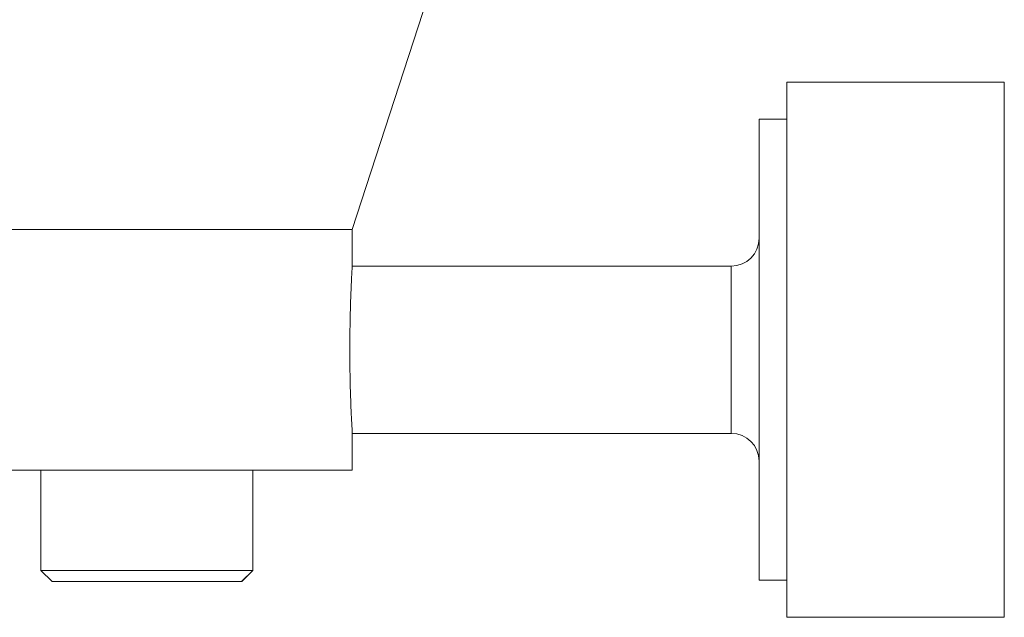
# Model space of a CAD drawing. Header units: inches. Extents: x 1.8 to 31.6, y 1.9 to 20.6.
# Tile 42 of 81: x 17.569 to 18.265, y 10.26 to 10.682. Entities that reach past the tile are written whole.
import ezdxf

# ---------------------------------------------------------------- set-up
doc = ezdxf.new("R2010")
doc.units = ezdxf.units.IN
doc.header["$MEASUREMENT"] = 0

msp = doc.modelspace()

# ---------------------------------------------------------------- linework, layer by layer
at = {"color": 7, "linetype": 'Continuous', "lineweight": 15}
for p, q in [((17.8039, 10.53355), (17.8664, 10.72591)), ((18.26453, 10.63753), (18.11099, 10.63753)), ((18.11099, 10.63753), (18.11099, 10.58021)), ((18.26453, 10.58021), (18.26453, 10.63753)), ((18.11099, 10.61135), (18.0913, 10.61135)), ((18.0913, 10.56197), (18.0913, 10.61135)), ((18.11099, 10.58021), (18.11099, 10.25957)), ((18.26453, 10.25957), (18.26453, 10.58021)), ((18.0913, 10.28575), (18.0913, 10.56197)), ((17.8039, 10.53355), (16.97268, 10.53355)), ((17.8039, 10.50743), (17.8039, 10.53355)), ((18.07162, 10.50761), (17.80389, 10.50761)), ((18.07162, 10.50761), (18.07162, 10.38949)), ((17.80386, 10.38949), (18.07162, 10.38949)), ((17.8039, 10.36355), (17.8039, 10.39014)), ((17.72559, 10.36355), (17.19156, 10.36355)), ((17.58399, 10.36355), (17.58399, 10.29268)), ((17.72983, 10.36355), (17.72559, 10.36355)), ((17.8039, 10.36355), (17.72983, 10.36355)), ((17.7336, 10.29268), (17.7336, 10.36355)), ((17.7337, 10.29268), (17.7337, 10.36355)), ((17.58399, 10.29268), (17.59186, 10.28481)), ((17.7336, 10.29268), (17.58399, 10.29268)), ((17.72572, 10.28481), (17.7336, 10.29268)), ((17.72583, 10.28481), (17.7337, 10.29268)), ((17.7337, 10.29268), (17.7336, 10.29268)), ((17.72572, 10.28481), (17.59186, 10.28481)), ((17.72583, 10.28481), (17.72572, 10.28481)), ((18.0913, 10.28575), (18.11099, 10.28575)), ((18.11099, 10.25957), (18.26453, 10.25957))]:
    msp.add_line(p, q, dxfattribs=at)
for centre, start, end in [((18.07162, 10.52729), 270, 0), ((18.07162, 10.36981), 0, 90)]:
    msp.add_arc(centre, 0.01969, start, end, dxfattribs=at)
msp.add_open_spline([(17.80389, 10.50743), (17.80389, 10.50749), (17.80396, 10.50858), (17.80371, 10.5045), (17.80321, 10.49499), (17.80258, 10.47951), (17.80216, 10.46073), (17.80212, 10.44052), (17.80247, 10.42128), (17.80307, 10.40497), (17.80363, 10.39407), (17.80393, 10.38902), (17.80387, 10.38995), (17.80386, 10.39014)], degree=3, knots=[0, 0, 0, 0, 0.006092, 0.113273, 0.220461, 0.327813, 0.43523, 0.542512, 0.649669, 0.756906, 0.864304, 0.971692, 1, 1, 1, 1], dxfattribs=at)

doc.saveas('drawing.dxf')
